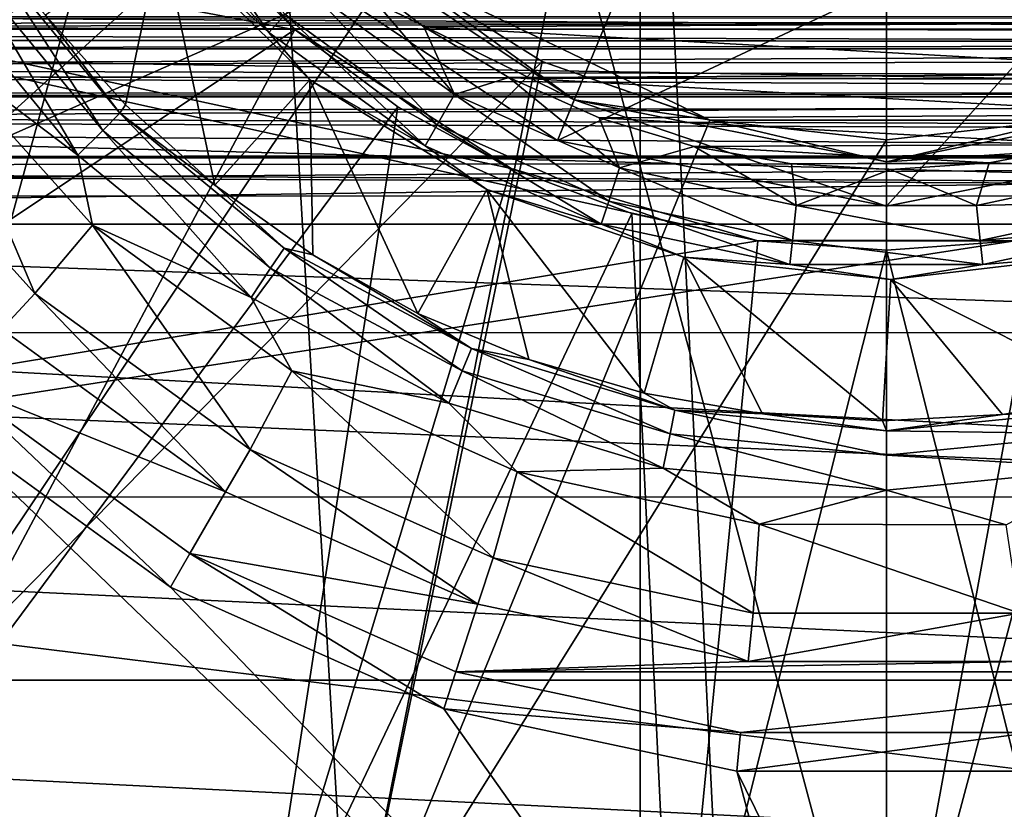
# Model space of a CAD drawing. Header units: millimetres. Extents: x -40 to 40, y -40 to 40.
# Tile 73 of 256: x -25 to -22.7, y -3.3 to -1.5. Entities that reach past the tile are written whole.
import ezdxf

# ---------------------------------------------------------------- set-up
doc = ezdxf.new("R2010")
doc.units = ezdxf.units.MM
doc.header["$LTSCALE"] = 26.699852
for name, color, linetype in [('1', 7, 'CONTINUOUS'), ('104', 7, 'CONTINUOUS'), ('109', 7, 'CONTINUOUS'), ('115', 7, 'CONTINUOUS'), ('116', 7, 'CONTINUOUS'), ('139', 7, 'CONTINUOUS'), ('16', 7, 'CONTINUOUS'), ('186', 7, 'CONTINUOUS'), ('191', 7, 'CONTINUOUS'), ('194', 7, 'CONTINUOUS'), ('198', 7, 'CONTINUOUS'), ('366', 7, 'CONTINUOUS'), ('48', 7, 'CONTINUOUS'), ('60', 7, 'CONTINUOUS'), ('886', 7, 'CONTINUOUS'), ('887', 7, 'CONTINUOUS'), ('889', 7, 'CONTINUOUS'), ('890', 7, 'CONTINUOUS'), ('893', 7, 'CONTINUOUS'), ('894', 7, 'CONTINUOUS'), ('895', 7, 'CONTINUOUS'), ('896', 7, 'CONTINUOUS'), ('901', 7, 'CONTINUOUS'), ('902', 7, 'CONTINUOUS'), ('903', 7, 'CONTINUOUS'), ('904', 7, 'CONTINUOUS'), ('907', 7, 'CONTINUOUS'), ('908', 7, 'CONTINUOUS'), ('911', 7, 'CONTINUOUS'), ('912', 7, 'CONTINUOUS')]:
    doc.layers.add(name, color=color, linetype=linetype)

msp = doc.modelspace()

# ---------------------------------------------------------------- linework, layer by layer
at = {"layer": '1', "linetype": 'Continuous'}
for points in [[(-21.9451, 32.843), (-25.0583, 30.5341), (-21.9445, -32.8434), (-21.9451, 32.843)], [(-21.9445, -32.8434), (-25.0583, 30.5341), (-25.0582, -30.5342), (-21.9445, -32.8434)]]:
    msp.add_3dface(points, dxfattribs=at)
at = {"layer": '104', "linetype": 'Continuous'}
msp.add_3dface([(-25.2725, -3.2918, -730), (-31.8246, -3.346, -730), (-24.4187, -3.7399, -730), (-25.2725, -3.2918, -730)], dxfattribs=at)
at = {"layer": '109', "linetype": 'Continuous'}
for points in [[(-32.3094, -3.5142, -733), (-32.5, 0, -733), (-23.2919, -2.0291, -733), (-32.3094, -3.5142, -733)], [(-23.2919, -2.0291, -733), (-32.5, 0, -733), (-23.8516, -1.8647, -733), (-23.2919, -2.0291, -733)], [(-23.8516, -1.8647, -733), (-32.5, 0, -733), (-24.3419, -1.5498, -733), (-23.8516, -1.8647, -733)], [(-24.3419, -1.5498, -733), (-32.5, 0, -733), (-24.7241, -1.109, -733), (-24.3419, -1.5498, -733)], [(-22.7087, -2.0292, -733), (-32.3094, -3.5142, -733), (-23.2919, -2.0291, -733), (-22.7087, -2.0292, -733)], [(-32.3094, -3.5142, -733), (-22.7087, -2.0292, -733), (-9.9772, -3.866, -733), (-32.3094, -3.5142, -733)]]:
    msp.add_3dface(points, dxfattribs=at)
at = {"layer": '115', "linetype": 'Continuous'}
for points in [[(-24.3425, -1.5493, -731.95), (-24.7241, -1.109, -733), (-24.5493, -1.3425, -731.95), (-24.3425, -1.5493, -731.95)], [(-24.3419, -1.5498, -733), (-24.7241, -1.109, -733), (-24.3425, -1.5493, -731.95), (-24.3419, -1.5498, -733)], [(-24.1083, -1.7246, -731.95), (-24.3419, -1.5498, -733), (-24.3425, -1.5493, -731.95), (-24.1083, -1.7246, -731.95)], [(-23.8516, -1.8647, -731.95), (-24.3419, -1.5498, -733), (-24.1083, -1.7246, -731.95), (-23.8516, -1.8647, -731.95)], [(-23.8516, -1.8647, -733), (-24.3419, -1.5498, -733), (-23.8516, -1.8647, -731.95), (-23.8516, -1.8647, -733)], [(-23.5776, -1.967, -731.95), (-23.8516, -1.8647, -733), (-23.8516, -1.8647, -731.95), (-23.5776, -1.967, -731.95)], [(-23.2919, -2.0291, -733), (-23.8516, -1.8647, -733), (-23.5776, -1.967, -731.95), (-23.2919, -2.0291, -733)], [(-23.2917, -2.0291, -731.95), (-23.2919, -2.0291, -733), (-23.5776, -1.967, -731.95), (-23.2917, -2.0291, -731.95)], [(-23, -2.05, -731.95), (-23.2919, -2.0291, -733), (-23.2917, -2.0291, -731.95), (-23, -2.05, -731.95)], [(-22.7087, -2.0292, -733), (-23.2919, -2.0291, -733), (-23, -2.05, -731.95), (-22.7087, -2.0292, -733)], [(-22.7083, -2.0291, -731.95), (-22.7087, -2.0292, -733), (-23, -2.05, -731.95), (-22.7083, -2.0291, -731.95)]]:
    msp.add_3dface(points, dxfattribs=at)
at = {"layer": '116', "linetype": 'Continuous'}
for points in [[(-26.5418, -1.859, -730), (-24.8647, -0.8516, -731.95), (-24.967, -0.5776, -731.95), (-26.5418, -1.859, -730)], [(-26.5418, -1.859, -730), (-24.7246, -1.1083, -731.95), (-24.8647, -0.8516, -731.95), (-26.5418, -1.859, -730)], [(-26.5418, -1.859, -730), (-25.9941, -2.6524, -730), (-24.7246, -1.1083, -731.95), (-26.5418, -1.859, -730)], [(-25.9941, -2.6524, -730), (-24.5493, -1.3425, -731.95), (-24.7246, -1.1083, -731.95), (-25.9941, -2.6524, -730)], [(-25.9941, -2.6524, -730), (-24.3425, -1.5493, -731.95), (-24.5493, -1.3425, -731.95), (-25.9941, -2.6524, -730)], [(-25.9941, -2.6524, -730), (-25.2725, -3.2918, -730), (-24.3425, -1.5493, -731.95), (-25.9941, -2.6524, -730)], [(-25.2725, -3.2918, -730), (-24.1083, -1.7246, -731.95), (-24.3425, -1.5493, -731.95), (-25.2725, -3.2918, -730)], [(-25.2725, -3.2918, -730), (-24.4187, -3.7399, -730), (-24.1083, -1.7246, -731.95), (-25.2725, -3.2918, -730)], [(-24.4187, -3.7399, -730), (-23.8516, -1.8647, -731.95), (-24.1083, -1.7246, -731.95), (-24.4187, -3.7399, -730)], [(-24.4187, -3.7399, -730), (-23.5776, -1.967, -731.95), (-23.8516, -1.8647, -731.95), (-24.4187, -3.7399, -730)], [(-24.4187, -3.7399, -730), (-23.4815, -3.9709, -730), (-23.5776, -1.967, -731.95), (-24.4187, -3.7399, -730)], [(-23.4815, -3.9709, -730), (-23.2917, -2.0291, -731.95), (-23.5776, -1.967, -731.95), (-23.4815, -3.9709, -730)], [(-23.4815, -3.9709, -730), (-23, -2.05, -731.95), (-23.2917, -2.0291, -731.95), (-23.4815, -3.9709, -730)], [(-22.517, -3.9707, -730), (-22.7083, -2.0291, -731.95), (-23, -2.05, -731.95), (-22.517, -3.9707, -730)], [(-23.4815, -3.9709, -730), (-22.517, -3.9707, -730), (-23, -2.05, -731.95), (-23.4815, -3.9709, -730)]]:
    msp.add_3dface(points, dxfattribs=at)
at = {"layer": '139', "linetype": 'Continuous'}
for points in [[(-25.9916, -4.5087, -733), (-23, -4.5087, -733), (-25.1746, -2.4153, -733), (-25.9916, -4.5087, -733)], [(-25.1746, -2.4153, -733), (-23, -4.5087, -733), (-24.6249, -2.8147, -733), (-25.1746, -2.4153, -733)], [(-24.6249, -2.8147, -733), (-23, -4.5087, -733), (-24.0042, -3.091, -733), (-24.6249, -2.8147, -733)], [(-24.0042, -3.091, -733), (-23, -4.5087, -733), (-23.3394, -3.2322, -733), (-24.0042, -3.091, -733)], [(-23, -4.5087, -733), (-22.7169, -4.4998, -733), (-23.3394, -3.2322, -733), (-23, -4.5087, -733)], [(-23.3394, -3.2322, -733), (-22.7169, -4.4998, -733), (-22.66, -3.2322, -733), (-23.3394, -3.2322, -733)]]:
    msp.add_3dface(points, dxfattribs=at)
at = {"layer": '16', "linetype": 'Continuous'}
for points in [[(33.9501, -1.8406, -3.5), (-33.9501, 1.8406, -3.5), (33.9501, 1.8406, -3.5), (33.9501, -1.8406, -3.5)], [(-33.9501, -1.8406, -3.5), (-33.9501, 1.8406, -3.5), (33.9501, -1.8406, -3.5), (-33.9501, -1.8406, -3.5)], [(-33.5522, -5.4998, -3.5), (-33.9501, -1.8406, -3.5), (-5, -5.4103, -3.5), (-33.5522, -5.4998, -3.5)], [(-33.9501, -1.8406, -3.5), (33.5521, -5.5004, -3.5), (-5, -5.4103, -3.5), (-33.9501, -1.8406, -3.5)], [(33.5521, -5.5004, -3.5), (-33.9501, -1.8406, -3.5), (33.9501, -1.8406, -3.5), (33.5521, -5.5004, -3.5)]]:
    msp.add_3dface(points, dxfattribs=at)
at = {"layer": '186', "linetype": 'Continuous'}
for points in [[(-29.4123, -10.048, -823.8246), (-29.4827, -1.9913, -823.9652), (-2.4565, -1.9913, -823.9652), (-29.4123, -10.048, -823.8246)], [(-29.338, -10.8245, -823.8111), (-29.4123, -10.048, -823.8246), (-2.4565, -1.9913, -823.9652), (-29.338, -10.8245, -823.8111)], [(-29.1307, -11.5765, -823.7979), (-29.338, -10.8245, -823.8111), (-2.4565, -1.9913, -823.9652), (-29.1307, -11.5765, -823.7979)], [(-28.796, -12.2822, -823.7856), (-29.1307, -11.5765, -823.7979), (-2.4565, -1.9913, -823.9652), (-28.796, -12.2822, -823.7856)], [(-28.3448, -12.919, -823.7745), (-28.796, -12.2822, -823.7856), (-2.4565, -1.9913, -823.9652), (-28.3448, -12.919, -823.7745)], [(-27.7908, -13.4678, -823.7649), (-28.3448, -12.919, -823.7745), (-2.4565, -1.9913, -823.9652), (-27.7908, -13.4678, -823.7649)], [(-27.1505, -13.9127, -823.7572), (-27.7908, -13.4678, -823.7649), (-2.4565, -1.9913, -823.9652), (-27.1505, -13.9127, -823.7572)], [(-26.4426, -14.2406, -823.7514), (-27.1505, -13.9127, -823.7572), (-2.4565, -1.9913, -823.9652), (-26.4426, -14.2406, -823.7514)], [(-25.6898, -14.4411, -823.7479), (-26.4426, -14.2406, -823.7514), (-2.4565, -1.9913, -823.9652), (-25.6898, -14.4411, -823.7479)], [(-24.9125, -14.5088, -823.7467), (-25.6898, -14.4411, -823.7479), (-2.4565, -1.9913, -823.9652), (-24.9125, -14.5088, -823.7467)], [(-2.3791, -1.9973, -823.9651), (-24.9125, -14.5088, -823.7467), (-2.4565, -1.9913, -823.9652), (-2.3791, -1.9973, -823.9651)], [(-2.3036, -2.0152, -823.9648), (-24.9125, -14.5088, -823.7467), (-2.3791, -1.9973, -823.9651), (-2.3036, -2.0152, -823.9648)], [(-2.2318, -2.0446, -823.9643), (-24.9125, -14.5088, -823.7467), (-2.3036, -2.0152, -823.9648), (-2.2318, -2.0446, -823.9643)], [(-2.1654, -2.0848, -823.9636), (-24.9125, -14.5088, -823.7467), (-2.2318, -2.0446, -823.9643), (-2.1654, -2.0848, -823.9636)], [(-2.106, -2.1347, -823.9627), (-24.9125, -14.5088, -823.7467), (-2.1654, -2.0848, -823.9636), (-2.106, -2.1347, -823.9627)], [(-2.0551, -2.1931, -823.9617), (-24.9125, -14.5088, -823.7467), (-2.106, -2.1347, -823.9627), (-2.0551, -2.1931, -823.9617)], [(-2.0138, -2.2588, -823.9606), (-24.9125, -14.5088, -823.7467), (-2.0551, -2.1931, -823.9617), (-2.0138, -2.2588, -823.9606)], [(-1.9832, -2.3301, -823.9593), (-24.9125, -14.5088, -823.7467), (-2.0138, -2.2588, -823.9606), (-1.9832, -2.3301, -823.9593)], [(-1.964, -2.4052, -823.958), (-24.9125, -14.5088, -823.7467), (-1.9832, -2.3301, -823.9593), (-1.964, -2.4052, -823.958)], [(-1.9566, -2.4826, -823.9567), (-24.9125, -14.5088, -823.7467), (-1.964, -2.4052, -823.958), (-1.9566, -2.4826, -823.9567)], [(-1.7467, -14.5087, -823.7467), (-24.9125, -14.5088, -823.7467), (-1.9566, -2.4826, -823.9567), (-1.7467, -14.5087, -823.7467)]]:
    msp.add_3dface(points, dxfattribs=at)
at = {"layer": '191', "linetype": 'Continuous'}
for points in [[(-29.4827, -1.9913, -821.0348), (-29.4123, -10.048, -821.1754), (-18.0722, -1.9913, -821.0348), (-29.4827, -1.9913, -821.0348)], [(-18.0722, -1.9913, -821.0348), (-29.4123, -10.048, -821.1754), (-18.0256, -1.9949, -821.0348), (-18.0722, -1.9913, -821.0348)], [(-18.0256, -1.9949, -821.0348), (-29.4123, -10.048, -821.1754), (-17.9802, -2.0057, -821.035), (-18.0256, -1.9949, -821.0348)], [(-17.9802, -2.0057, -821.035), (-29.4123, -10.048, -821.1754), (-17.9371, -2.0233, -821.0353), (-17.9802, -2.0057, -821.035)], [(-17.9371, -2.0233, -821.0353), (-29.4123, -10.048, -821.1754), (-17.8973, -2.0474, -821.0357), (-17.9371, -2.0233, -821.0353)], [(-17.8973, -2.0474, -821.0357), (-29.4123, -10.048, -821.1754), (-17.8617, -2.0773, -821.0363), (-17.8973, -2.0474, -821.0357)], [(-17.8617, -2.0773, -821.0363), (-29.4123, -10.048, -821.1754), (-17.8312, -2.1123, -821.0369), (-17.8617, -2.0773, -821.0363)], [(-17.8312, -2.1123, -821.0369), (-29.4123, -10.048, -821.1754), (-17.8064, -2.1517, -821.0376), (-17.8312, -2.1123, -821.0369)], [(-17.8064, -2.1517, -821.0376), (-29.4123, -10.048, -821.1754), (-17.7879, -2.1944, -821.0383), (-17.8064, -2.1517, -821.0376)], [(-17.7879, -2.1944, -821.0383), (-29.4123, -10.048, -821.1754), (-17.7763, -2.2395, -821.0391), (-17.7879, -2.1944, -821.0383)], [(-17.7763, -2.2395, -821.0391), (-29.4123, -10.048, -821.1754), (-17.7718, -2.286, -821.0399), (-17.7763, -2.2395, -821.0391)], [(-29.4123, -10.048, -821.1754), (-29.338, -10.8245, -821.1889), (-17.7718, -2.286, -821.0399), (-29.4123, -10.048, -821.1754)], [(-29.338, -10.8245, -821.1889), (-29.131, -11.5755, -821.2021), (-17.7718, -2.286, -821.0399), (-29.338, -10.8245, -821.1889)], [(-29.131, -11.5755, -821.2021), (-28.7971, -12.2804, -821.2144), (-17.7718, -2.286, -821.0399), (-29.131, -11.5755, -821.2021)], [(-28.7971, -12.2804, -821.2144), (-28.3466, -12.9168, -821.2255), (-17.7718, -2.286, -821.0399), (-28.7971, -12.2804, -821.2144)], [(-28.3466, -12.9168, -821.2255), (-27.793, -13.466, -821.2351), (-17.7718, -2.286, -821.0399), (-28.3466, -12.9168, -821.2255)], [(-27.793, -13.466, -821.2351), (-27.1523, -13.9117, -821.2428), (-17.7718, -2.286, -821.0399), (-27.793, -13.466, -821.2351)], [(-27.1523, -13.9117, -821.2428), (-26.4436, -14.2402, -821.2486), (-17.7718, -2.286, -821.0399), (-27.1523, -13.9117, -821.2428)], [(-26.4436, -14.2402, -821.2486), (-25.6898, -14.4411, -821.2521), (-17.7718, -2.286, -821.0399), (-26.4436, -14.2402, -821.2486)], [(-17.7718, -2.286, -821.0399), (-25.6898, -14.4411, -821.2521), (-17.5509, -14.5087, -821.2533), (-17.7718, -2.286, -821.0399)]]:
    msp.add_3dface(points, dxfattribs=at)
at = {"layer": '194', "linetype": 'Continuous'}
for points in [[(-29.4908, -1.5239, -820.6877), (-29.4903, -1.5533, -820.7595), (-18.0722, -1.524, -820.6877), (-29.4908, -1.5239, -820.6877)], [(-18.0722, -1.524, -820.6877), (-29.4903, -1.5533, -820.7595), (-18.0722, -1.5844, -820.8128), (-18.0722, -1.524, -820.6877)], [(-29.4903, -1.5533, -820.7595), (-29.4896, -1.5934, -820.8259), (-18.0722, -1.5844, -820.8128), (-29.4903, -1.5533, -820.7595)], [(-18.0722, -1.5844, -820.8128), (-29.4896, -1.5934, -820.8259), (-18.0722, -1.5935, -820.8259), (-18.0722, -1.5844, -820.8128)], [(-29.4896, -1.5934, -820.8259), (-29.4888, -1.6434, -820.8853), (-18.0722, -1.5935, -820.8259), (-29.4896, -1.5934, -820.8259)], [(-18.0722, -1.5935, -820.8259), (-29.4888, -1.6434, -820.8853), (-18.0722, -1.6935, -820.9299), (-18.0722, -1.5935, -820.8259)], [(-29.4888, -1.6434, -820.8853), (-29.4877, -1.7019, -820.9362), (-18.0722, -1.6935, -820.9299), (-29.4888, -1.6434, -820.8853)], [(-18.0722, -1.6935, -820.9299), (-29.4877, -1.7019, -820.9362), (-18.0722, -1.7019, -820.9362), (-18.0722, -1.6935, -820.9299)], [(-29.4877, -1.7019, -820.9362), (-29.4866, -1.7676, -820.9775), (-18.0722, -1.7019, -820.9362), (-29.4877, -1.7019, -820.9362)], [(-18.0722, -1.7019, -820.9362), (-29.4866, -1.7676, -820.9775), (-18.0722, -1.834, -821.0065), (-18.0722, -1.7019, -820.9362)], [(-29.4866, -1.7676, -820.9775), (-29.4853, -1.8389, -821.0082), (-18.0722, -1.834, -821.0065), (-29.4866, -1.7676, -820.9775)], [(-18.0722, -1.834, -821.0065), (-29.4853, -1.8389, -821.0082), (-18.0722, -1.8388, -821.0081), (-18.0722, -1.834, -821.0065)], [(-29.4853, -1.8389, -821.0082), (-29.484, -1.914, -821.0274), (-18.0722, -1.8388, -821.0081), (-29.4853, -1.8389, -821.0082)], [(-29.484, -1.914, -821.0274), (-29.4827, -1.9913, -821.0348), (-18.0722, -1.8388, -821.0081), (-29.484, -1.914, -821.0274)], [(-29.4827, -1.9913, -821.0348), (-18.0722, -1.9913, -821.0348), (-18.0722, -1.8388, -821.0081), (-29.4827, -1.9913, -821.0348)]]:
    msp.add_3dface(points, dxfattribs=at)
at = {"layer": '198', "linetype": 'Continuous'}
for points in [[(-29.4907, -1.549, -744.9991), (-29.4913, -1.5, -745.4392), (-20.7033, -1.549, -744.9991), (-29.4907, -1.549, -744.9991)], [(-29.4913, -1.5, -745.4392), (-20.6945, -1.5, -745.4392), (-20.7033, -1.549, -744.9991), (-29.4913, -1.5, -745.4392)], [(-29.4891, -1.6938, -744.5804), (-29.4907, -1.549, -744.9991), (-20.7105, -1.6934, -744.5812), (-29.4891, -1.6938, -744.5804)], [(-20.7105, -1.6934, -744.5812), (-29.4907, -1.549, -744.9991), (-20.7033, -1.549, -744.9991), (-20.7105, -1.6934, -744.5812)], [(-20.7159, -1.9265, -744.2047), (-29.4891, -1.6938, -744.5804), (-20.7105, -1.6934, -744.5812), (-20.7159, -1.9265, -744.2047)], [(-29.4866, -1.9276, -744.2032), (-29.4891, -1.6938, -744.5804), (-20.7159, -1.9265, -744.2047), (-29.4866, -1.9276, -744.2032)], [(-20.7193, -2.2368, -743.8886), (-29.4866, -1.9276, -744.2032), (-20.7159, -1.9265, -744.2047), (-20.7193, -2.2368, -743.8886)], [(-29.4832, -2.2383, -743.8874), (-29.4866, -1.9276, -744.2032), (-20.7193, -2.2368, -743.8886), (-29.4832, -2.2383, -743.8874)], [(-20.7204, -2.6098, -743.6482), (-29.4832, -2.2383, -743.8874), (-20.7193, -2.2368, -743.8886), (-20.7204, -2.6098, -743.6482)], [(-29.4791, -2.6106, -743.6478), (-29.4832, -2.2383, -743.8874), (-20.7204, -2.6098, -743.6482), (-29.4791, -2.6106, -743.6478)], [(-20.7193, -3.0259, -743.4962), (-29.4791, -2.6106, -743.6478), (-20.7204, -2.6098, -743.6482), (-20.7193, -3.0259, -743.4962)], [(-29.4746, -3.0259, -743.4962), (-29.4791, -2.6106, -743.6478), (-20.7193, -3.0259, -743.4962), (-29.4746, -3.0259, -743.4962)], [(-20.7159, -3.4651, -743.4395), (-29.4746, -3.0259, -743.4962), (-20.7193, -3.0259, -743.4962), (-20.7159, -3.4651, -743.4395)], [(-20.7159, -3.4651, -743.4395), (-29.4698, -3.4651, -743.4395), (-29.4746, -3.0259, -743.4962), (-20.7159, -3.4651, -743.4395)]]:
    msp.add_3dface(points, dxfattribs=at)
at = {"layer": '366', "linetype": 'Continuous'}
for points in [[(-29.4447, -1.5181, -824.3317), (-2.4565, -1.524, -824.3123), (-29.4652, -1.5371, -824.2762), (-29.4447, -1.5181, -824.3317)], [(-2.4565, -1.5902, -824.1786), (-29.49, -1.5707, -824.2088), (-29.4652, -1.5371, -824.2762), (-2.4565, -1.5902, -824.1786)], [(-2.4565, -1.524, -824.3123), (-2.4565, -1.5902, -824.1786), (-29.4652, -1.5371, -824.2762), (-2.4565, -1.524, -824.3123)], [(-29.4889, -1.6344, -824.1241), (-29.49, -1.5707, -824.2088), (-2.4565, -1.5935, -824.1741), (-29.4889, -1.6344, -824.1241)], [(-29.49, -1.5707, -824.2088), (-2.4565, -1.5902, -824.1786), (-2.4565, -1.5935, -824.1741), (-29.49, -1.5707, -824.2088)], [(-2.4565, -1.699, -824.0659), (-29.4889, -1.6344, -824.1241), (-2.4565, -1.5935, -824.1741), (-2.4565, -1.699, -824.0659)], [(-29.4887, -1.6488, -824.1092), (-29.4889, -1.6344, -824.1241), (-2.4565, -1.699, -824.0659), (-29.4887, -1.6488, -824.1092)], [(-29.4887, -1.6488, -824.1092), (-2.4565, -1.699, -824.0659), (-2.4565, -1.7019, -824.0638), (-29.4887, -1.6488, -824.1092)], [(-29.4871, -1.7376, -824.0396), (-29.4887, -1.6488, -824.1092), (-2.4565, -1.7019, -824.0638), (-29.4871, -1.7376, -824.0396)], [(-2.4565, -1.8372, -823.9924), (-29.4871, -1.7376, -824.0396), (-2.4565, -1.7019, -824.0638), (-2.4565, -1.8372, -823.9924)], [(-29.4869, -1.7494, -824.0325), (-29.4871, -1.7376, -824.0396), (-2.4565, -1.8372, -823.9924), (-29.4869, -1.7494, -824.0325)], [(-29.485, -1.8595, -823.9853), (-29.4869, -1.7494, -824.0325), (-2.4565, -1.8372, -823.9924), (-29.485, -1.8595, -823.9853)], [(-2.4565, -1.9913, -823.9652), (-29.485, -1.8595, -823.9853), (-2.4565, -1.8372, -823.9924), (-2.4565, -1.9913, -823.9652)], [(-29.4849, -1.8661, -823.9834), (-29.485, -1.8595, -823.9853), (-2.4565, -1.9913, -823.9652), (-29.4849, -1.8661, -823.9834)], [(-29.4827, -1.9913, -823.9652), (-29.4849, -1.8661, -823.9834), (-2.4565, -1.9913, -823.9652), (-29.4827, -1.9913, -823.9652)]]:
    msp.add_3dface(points, dxfattribs=at)
at = {"layer": '48', "linetype": 'Continuous'}
for points in [[(-37.6095, -3.8248, -14), (-37.8035, 0, -14), (-7.3414, -3.0416, -14), (-37.6095, -3.8248, -14)], [(-37.8035, 0, -14), (-7.9465, 0, -14), (-7.7937, -1.5508, -14), (-37.8035, 0, -14)], [(-7.3414, -3.0416, -14), (-37.8035, 0, -14), (-7.7937, -1.5508, -14), (-7.3414, -3.0416, -14)], [(-6.607, -4.4153, -14), (-37.6095, -3.8248, -14), (-7.3414, -3.0416, -14), (-6.607, -4.4153, -14)]]:
    msp.add_3dface(points, dxfattribs=at)
at = {"layer": '60', "linetype": 'Continuous'}
for points in [[(-23.5587, 26.1655, -11.5), (-23.5583, -26.1659, -11.5), (-20.6948, 28.4846, -11.5), (-23.5587, 26.1655, -11.5)], [(-23.5583, -26.1659, -11.5), (-20.6939, -28.4853, -11.5), (-20.6948, 28.4846, -11.5), (-23.5583, -26.1659, -11.5)], [(-26.165, 23.5593, -11.5), (-26.1645, -23.5599, -11.5), (-23.5587, 26.1655, -11.5), (-26.165, 23.5593, -11.5)], [(-26.1645, -23.5599, -11.5), (-23.5583, -26.1659, -11.5), (-23.5587, 26.1655, -11.5), (-26.1645, -23.5599, -11.5)]]:
    msp.add_3dface(points, dxfattribs=at)
at = {"layer": '886', "linetype": 'Continuous'}
for points in [[(-25.1746, -2.4153, -733), (-24.6249, -2.8147, -733), (-25.1149, -2.3504, -733.5), (-25.1746, -2.4153, -733)], [(-25.1149, -2.3504, -733.5), (-24.6249, -2.8147, -733), (-24.5805, -2.7385, -733.5), (-25.1149, -2.3504, -733.5)], [(-24.6249, -2.8147, -733), (-24.0042, -3.091, -733), (-24.5805, -2.7385, -733.5), (-24.6249, -2.8147, -733)], [(-24.5805, -2.7385, -733.5), (-24.0042, -3.091, -733), (-23.9772, -3.007, -733.5), (-24.5805, -2.7385, -733.5)], [(-23.9772, -3.007, -733.5), (-24.0042, -3.091, -733), (-23.3307, -3.1445, -733.5), (-23.9772, -3.007, -733.5)], [(-24.0042, -3.091, -733), (-23.3394, -3.2322, -733), (-23.3307, -3.1445, -733.5), (-24.0042, -3.091, -733)], [(-23.3394, -3.2322, -733), (-22.66, -3.2322, -733), (-22.6697, -3.1445, -733.5), (-23.3394, -3.2322, -733)], [(-23.3307, -3.1445, -733.5), (-23.3394, -3.2322, -733), (-22.6697, -3.1445, -733.5), (-23.3307, -3.1445, -733.5)]]:
    msp.add_3dface(points, dxfattribs=at)
at = {"layer": '887', "linetype": 'Continuous'}
for points in [[(-25.0073, -2.2295, -733.5), (-25.1149, -2.3504, -733.5), (-24.4998, -2.5982, -733.5), (-25.0073, -2.2295, -733.5)], [(-25.1149, -2.3504, -733.5), (-24.5805, -2.7385, -733.5), (-24.4998, -2.5982, -733.5), (-25.1149, -2.3504, -733.5)], [(-24.4998, -2.5982, -733.5), (-24.5805, -2.7385, -733.5), (-23.927, -2.8532, -733.5), (-24.4998, -2.5982, -733.5)], [(-24.5805, -2.7385, -733.5), (-23.9772, -3.007, -733.5), (-23.927, -2.8532, -733.5), (-24.5805, -2.7385, -733.5)], [(-23.927, -2.8532, -733.5), (-23.9772, -3.007, -733.5), (-23.3134, -2.9836, -733.5), (-23.927, -2.8532, -733.5)], [(-23.9772, -3.007, -733.5), (-22.0229, -3.0071, -733.5), (-22.6863, -2.9836, -733.5), (-23.9772, -3.007, -733.5)], [(-23.3134, -2.9836, -733.5), (-23.9772, -3.007, -733.5), (-22.6863, -2.9836, -733.5), (-23.3134, -2.9836, -733.5)], [(-23.9772, -3.007, -733.5), (-23.3307, -3.1445, -733.5), (-22.0229, -3.0071, -733.5), (-23.9772, -3.007, -733.5)], [(-23.3307, -3.1445, -733.5), (-22.6697, -3.1445, -733.5), (-22.0229, -3.0071, -733.5), (-23.3307, -3.1445, -733.5)]]:
    msp.add_3dface(points, dxfattribs=at)
at = {"layer": '889', "linetype": 'Continuous'}
for points in [[(-25.3369, -1.6994, -734.4), (-25.0073, -2.2295, -733.5), (-24.9326, -2.1481, -734.4), (-25.3369, -1.6994, -734.4)], [(-25.0073, -2.2295, -733.5), (-24.4998, -2.5982, -733.5), (-24.9326, -2.1481, -734.4), (-25.0073, -2.2295, -733.5)], [(-24.9326, -2.1481, -734.4), (-24.4998, -2.5982, -733.5), (-24.444, -2.5028, -734.4), (-24.9326, -2.1481, -734.4)], [(-24.4998, -2.5982, -733.5), (-23.927, -2.8532, -733.5), (-24.444, -2.5028, -734.4), (-24.4998, -2.5982, -733.5)], [(-24.444, -2.5028, -734.4), (-23.927, -2.8532, -733.5), (-23.8926, -2.7482, -734.4), (-24.444, -2.5028, -734.4)], [(-23.927, -2.8532, -733.5), (-23.3134, -2.9836, -733.5), (-23.8926, -2.7482, -734.4), (-23.927, -2.8532, -733.5)], [(-23.8926, -2.7482, -734.4), (-23.3134, -2.9836, -733.5), (-23.302, -2.8737, -734.4), (-23.8926, -2.7482, -734.4)], [(-23.302, -2.8737, -734.4), (-23.3134, -2.9836, -733.5), (-22.6981, -2.8737, -734.4), (-23.302, -2.8737, -734.4)], [(-23.3134, -2.9836, -733.5), (-22.6863, -2.9836, -733.5), (-22.6981, -2.8737, -734.4), (-23.3134, -2.9836, -733.5)]]:
    msp.add_3dface(points, dxfattribs=at)
at = {"layer": '890', "linetype": 'Continuous'}
for points in [[(-25.3369, -1.6994, -734.4), (-24.9326, -2.1481, -734.4), (-25.176, -1.5768, -734.4), (-25.3369, -1.6994, -734.4)], [(-25.176, -1.5768, -734.4), (-24.9326, -2.1481, -734.4), (-24.8019, -1.9936, -734.4), (-25.176, -1.5768, -734.4)], [(-24.9326, -2.1481, -734.4), (-24.444, -2.5028, -734.4), (-24.8019, -1.9936, -734.4), (-24.9326, -2.1481, -734.4)], [(-24.8019, -1.9936, -734.4), (-24.444, -2.5028, -734.4), (-24.3491, -2.324, -734.4), (-24.8019, -1.9936, -734.4)], [(-24.444, -2.5028, -734.4), (-23.8926, -2.7482, -734.4), (-24.3491, -2.324, -734.4), (-24.444, -2.5028, -734.4)], [(-24.3491, -2.324, -734.4), (-23.8926, -2.7482, -734.4), (-23.8377, -2.5533, -734.4), (-24.3491, -2.324, -734.4)], [(-23.8926, -2.7482, -734.4), (-23.302, -2.8737, -734.4), (-23.8377, -2.5533, -734.4), (-23.8926, -2.7482, -734.4)], [(-23.8377, -2.5533, -734.4), (-23.302, -2.8737, -734.4), (-23.2888, -2.6717, -734.4), (-23.8377, -2.5533, -734.4)], [(-23.302, -2.8737, -734.4), (-22.6981, -2.8737, -734.4), (-23.2888, -2.6717, -734.4), (-23.302, -2.8737, -734.4)], [(-23.2888, -2.6717, -734.4), (-22.6981, -2.8737, -734.4), (-22.7282, -2.6735, -734.4), (-23.2888, -2.6717, -734.4)]]:
    msp.add_3dface(points, dxfattribs=at)
at = {"layer": '893', "linetype": 'Continuous'}
for points in [[(-24.9081, -1.5169, -734.6369), (-24.7267, -1.7206, -734.6369), (-24.6448, -1.3321, -740.7631), (-24.9081, -1.5169, -734.6369)], [(-24.7267, -1.7206, -734.6369), (-24.5237, -1.9027, -734.6369), (-24.6448, -1.3321, -740.7631), (-24.7267, -1.7206, -734.6369)], [(-24.6448, -1.3321, -740.7631), (-24.5237, -1.9027, -734.6369), (-24.3083, -1.6638, -740.7631), (-24.6448, -1.3321, -740.7631)], [(-24.5237, -1.9027, -734.6369), (-24.3016, -2.061, -734.6369), (-24.3083, -1.6638, -740.7631), (-24.5237, -1.9027, -734.6369)], [(-24.3083, -1.6638, -740.7631), (-24.0632, -2.1935, -734.6369), (-23.9065, -1.9125, -740.7631), (-24.3083, -1.6638, -740.7631)], [(-24.3016, -2.061, -734.6369), (-24.0632, -2.1935, -734.6369), (-24.3083, -1.6638, -740.7631), (-24.3016, -2.061, -734.6369)], [(-24.0632, -2.1935, -734.6369), (-23.8115, -2.2985, -734.6369), (-23.9065, -1.9125, -740.7631), (-24.0632, -2.1935, -734.6369)], [(-23.9065, -1.9125, -740.7631), (-23.5496, -2.3748, -734.6369), (-23.4597, -2.066, -740.7631), (-23.9065, -1.9125, -740.7631)], [(-23.8115, -2.2985, -734.6369), (-23.5496, -2.3748, -734.6369), (-23.9065, -1.9125, -740.7631), (-23.8115, -2.2985, -734.6369)], [(-23.5496, -2.3748, -734.6369), (-23.2809, -2.4213, -734.6369), (-23.4597, -2.066, -740.7631), (-23.5496, -2.3748, -734.6369)], [(-23.4597, -2.066, -740.7631), (-23.0086, -2.4376, -734.6369), (-22.9898, -2.1165, -740.7631), (-23.4597, -2.066, -740.7631)], [(-23.2809, -2.4213, -734.6369), (-23.0086, -2.4376, -734.6369), (-23.4597, -2.066, -740.7631), (-23.2809, -2.4213, -734.6369)], [(-22.9898, -2.1165, -740.7631), (-22.4672, -2.3786, -734.6369), (-22.5205, -2.0615, -740.7631), (-22.9898, -2.1165, -740.7631)], [(-23.0086, -2.4376, -734.6369), (-22.7363, -2.4233, -734.6369), (-22.9898, -2.1165, -740.7631), (-23.0086, -2.4376, -734.6369)], [(-22.7363, -2.4233, -734.6369), (-22.4672, -2.3786, -734.6369), (-22.9898, -2.1165, -740.7631), (-22.7363, -2.4233, -734.6369)]]:
    msp.add_3dface(points, dxfattribs=at)
at = {"layer": '894', "linetype": 'Continuous'}
for points in [[(-24.7784, -1.7784, -734.4687), (-25.0455, -1.3668, -734.5455), (-25.0912, -1.3973, -734.4687), (-24.7784, -1.7784, -734.4687)], [(-24.7396, -1.7396, -734.5455), (-25.0455, -1.3668, -734.5455), (-24.7784, -1.7784, -734.4687), (-24.7396, -1.7396, -734.5455)], [(-24.7396, -1.7396, -734.5455), (-24.9081, -1.5169, -734.6369), (-25.0455, -1.3668, -734.5455), (-24.7396, -1.7396, -734.5455)], [(-24.8347, -1.8347, -734.4178), (-25.0912, -1.3973, -734.4687), (-25.1573, -1.4415, -734.4178), (-24.8347, -1.8347, -734.4178)], [(-24.7784, -1.7784, -734.4687), (-25.0912, -1.3973, -734.4687), (-24.8347, -1.8347, -734.4178), (-24.7784, -1.7784, -734.4687)], [(-25.176, -1.5768, -734.4), (-24.8347, -1.8347, -734.4178), (-25.1573, -1.4415, -734.4178), (-25.176, -1.5768, -734.4)], [(-24.7267, -1.7206, -734.6369), (-24.9081, -1.5169, -734.6369), (-24.7396, -1.7396, -734.5455), (-24.7267, -1.7206, -734.6369)], [(-25.176, -1.5768, -734.4), (-24.8019, -1.9936, -734.4), (-24.8347, -1.8347, -734.4178), (-25.176, -1.5768, -734.4)], [(-24.5237, -1.9027, -734.6369), (-24.7267, -1.7206, -734.6369), (-24.7396, -1.7396, -734.5455), (-24.5237, -1.9027, -734.6369)], [(-24.3973, -2.0912, -734.4687), (-24.7396, -1.7396, -734.5455), (-24.7784, -1.7784, -734.4687), (-24.3973, -2.0912, -734.4687)], [(-24.3668, -2.0455, -734.5455), (-24.7396, -1.7396, -734.5455), (-24.3973, -2.0912, -734.4687), (-24.3668, -2.0455, -734.5455)], [(-24.3668, -2.0455, -734.5455), (-24.5237, -1.9027, -734.6369), (-24.7396, -1.7396, -734.5455), (-24.3668, -2.0455, -734.5455)], [(-24.4415, -2.1573, -734.4178), (-24.7784, -1.7784, -734.4687), (-24.8347, -1.8347, -734.4178), (-24.4415, -2.1573, -734.4178)], [(-24.3973, -2.0912, -734.4687), (-24.7784, -1.7784, -734.4687), (-24.4415, -2.1573, -734.4178), (-24.3973, -2.0912, -734.4687)], [(-24.8019, -1.9936, -734.4), (-24.4415, -2.1573, -734.4178), (-24.8347, -1.8347, -734.4178), (-24.8019, -1.9936, -734.4)], [(-24.3016, -2.061, -734.6369), (-24.5237, -1.9027, -734.6369), (-24.3668, -2.0455, -734.5455), (-24.3016, -2.061, -734.6369)], [(-24.8019, -1.9936, -734.4), (-24.3491, -2.324, -734.4), (-24.4415, -2.1573, -734.4178), (-24.8019, -1.9936, -734.4)], [(-23.9625, -2.3236, -734.4687), (-24.3668, -2.0455, -734.5455), (-24.3973, -2.0912, -734.4687), (-23.9625, -2.3236, -734.4687)], [(-23.9414, -2.2729, -734.5455), (-24.3016, -2.061, -734.6369), (-24.3668, -2.0455, -734.5455), (-23.9414, -2.2729, -734.5455)], [(-23.9414, -2.2729, -734.5455), (-24.3668, -2.0455, -734.5455), (-23.9625, -2.3236, -734.4687), (-23.9414, -2.2729, -734.5455)], [(-24.0632, -2.1935, -734.6369), (-24.3016, -2.061, -734.6369), (-23.9414, -2.2729, -734.5455), (-24.0632, -2.1935, -734.6369)], [(-23.9929, -2.3971, -734.4178), (-24.3973, -2.0912, -734.4687), (-24.4415, -2.1573, -734.4178), (-23.9929, -2.3971, -734.4178)], [(-23.9625, -2.3236, -734.4687), (-24.3973, -2.0912, -734.4687), (-23.9929, -2.3971, -734.4178), (-23.9625, -2.3236, -734.4687)], [(-24.3491, -2.324, -734.4), (-23.9929, -2.3971, -734.4178), (-24.4415, -2.1573, -734.4178), (-24.3491, -2.324, -734.4)], [(-23.8115, -2.2985, -734.6369), (-24.0632, -2.1935, -734.6369), (-23.9414, -2.2729, -734.5455), (-23.8115, -2.2985, -734.6369)], [(-23.4907, -2.4668, -734.4687), (-23.9414, -2.2729, -734.5455), (-23.9625, -2.3236, -734.4687), (-23.4907, -2.4668, -734.4687)], [(-23.4799, -2.4129, -734.5455), (-23.8115, -2.2985, -734.6369), (-23.9414, -2.2729, -734.5455), (-23.4799, -2.4129, -734.5455)], [(-23.4799, -2.4129, -734.5455), (-23.9414, -2.2729, -734.5455), (-23.4907, -2.4668, -734.4687), (-23.4799, -2.4129, -734.5455)], [(-23.5496, -2.3748, -734.6369), (-23.8115, -2.2985, -734.6369), (-23.4799, -2.4129, -734.5455), (-23.5496, -2.3748, -734.6369)], [(-23.5062, -2.5447, -734.4178), (-23.9625, -2.3236, -734.4687), (-23.9929, -2.3971, -734.4178), (-23.5062, -2.5447, -734.4178)], [(-23.4907, -2.4668, -734.4687), (-23.9625, -2.3236, -734.4687), (-23.5062, -2.5447, -734.4178), (-23.4907, -2.4668, -734.4687)], [(-24.3491, -2.324, -734.4), (-23.8377, -2.5533, -734.4), (-23.9929, -2.3971, -734.4178), (-24.3491, -2.324, -734.4)], [(-23.2809, -2.4213, -734.6369), (-23.5496, -2.3748, -734.6369), (-23.4799, -2.4129, -734.5455), (-23.2809, -2.4213, -734.6369)], [(-22.4672, -2.3786, -734.6369), (-22.7363, -2.4233, -734.6369), (-22.5201, -2.4129, -734.5455), (-22.4672, -2.3786, -734.6369)], [(-23.8377, -2.5533, -734.4), (-23.5062, -2.5447, -734.4178), (-23.9929, -2.3971, -734.4178), (-23.8377, -2.5533, -734.4)], [(-23, -2.5151, -734.4687), (-23.4799, -2.4129, -734.5455), (-23.4907, -2.4668, -734.4687), (-23, -2.5151, -734.4687)], [(-23, -2.4601, -734.5455), (-23.2809, -2.4213, -734.6369), (-23.4799, -2.4129, -734.5455), (-23, -2.4601, -734.5455)], [(-23, -2.4601, -734.5455), (-23.4799, -2.4129, -734.5455), (-23, -2.5151, -734.4687), (-23, -2.4601, -734.5455)], [(-22.5201, -2.4129, -734.5455), (-22.7363, -2.4233, -734.6369), (-23, -2.4601, -734.5455), (-22.5201, -2.4129, -734.5455)], [(-22.5201, -2.4129, -734.5455), (-23, -2.4601, -734.5455), (-22.5093, -2.4668, -734.4687), (-22.5201, -2.4129, -734.5455)], [(-23.0086, -2.4376, -734.6369), (-23.2809, -2.4213, -734.6369), (-23, -2.4601, -734.5455), (-23.0086, -2.4376, -734.6369)], [(-22.7363, -2.4233, -734.6369), (-23.0086, -2.4376, -734.6369), (-23, -2.4601, -734.5455), (-22.7363, -2.4233, -734.6369)], [(-23, -2.5946, -734.4178), (-23.4907, -2.4668, -734.4687), (-23.5062, -2.5447, -734.4178), (-23, -2.5946, -734.4178)], [(-23, -2.5151, -734.4687), (-23.4907, -2.4668, -734.4687), (-23, -2.5946, -734.4178), (-23, -2.5151, -734.4687)], [(-22.5093, -2.4668, -734.4687), (-23, -2.4601, -734.5455), (-23, -2.5151, -734.4687), (-22.5093, -2.4668, -734.4687)], [(-22.5093, -2.4668, -734.4687), (-23, -2.5151, -734.4687), (-22.4938, -2.5447, -734.4178), (-22.5093, -2.4668, -734.4687)], [(-22.4938, -2.5447, -734.4178), (-23, -2.5151, -734.4687), (-23, -2.5946, -734.4178), (-22.4938, -2.5447, -734.4178)], [(-23.8377, -2.5533, -734.4), (-23.2888, -2.6717, -734.4), (-23.5062, -2.5447, -734.4178), (-23.8377, -2.5533, -734.4)], [(-23.2888, -2.6717, -734.4), (-23, -2.5946, -734.4178), (-23.5062, -2.5447, -734.4178), (-23.2888, -2.6717, -734.4)], [(-22.7282, -2.6735, -734.4), (-22.4938, -2.5447, -734.4178), (-23, -2.5946, -734.4178), (-22.7282, -2.6735, -734.4)], [(-23.2888, -2.6717, -734.4), (-22.7282, -2.6735, -734.4), (-23, -2.5946, -734.4178), (-23.2888, -2.6717, -734.4)]]:
    msp.add_3dface(points, dxfattribs=at)
at = {"layer": '895', "linetype": 'Continuous'}
for points in [[(-24.4011, -1.5561, -740.8545), (-24.6496, -1.1985, -740.9313), (-24.6941, -1.2308, -740.8545), (-24.4011, -1.5561, -740.8545)], [(-24.3644, -1.5153, -740.9313), (-24.6496, -1.1985, -740.9313), (-24.4011, -1.5561, -740.8545), (-24.3644, -1.5153, -740.9313)], [(-24.6448, -1.3321, -740.7631), (-24.4011, -1.5561, -740.8545), (-24.6941, -1.2308, -740.8545), (-24.6448, -1.3321, -740.7631)], [(-24.6448, -1.3321, -740.7631), (-24.3083, -1.6638, -740.7631), (-24.4011, -1.5561, -740.8545), (-24.6448, -1.3321, -740.7631)], [(-23.9798, -1.697, -740.9822), (-24.2277, -1.4064, -741), (-24.3112, -1.4562, -740.9822), (-23.9798, -1.697, -740.9822)], [(-24.0499, -1.5437, -741), (-24.2277, -1.4064, -741), (-23.9798, -1.697, -740.9822), (-24.0499, -1.5437, -741)], [(-24.0195, -1.7658, -740.9313), (-24.3112, -1.4562, -740.9822), (-24.3644, -1.5153, -740.9313), (-24.0195, -1.7658, -740.9313)], [(-23.9798, -1.697, -740.9822), (-24.3112, -1.4562, -740.9822), (-24.0195, -1.7658, -740.9313), (-23.9798, -1.697, -740.9822)], [(-24.047, -1.8134, -740.8545), (-24.3644, -1.5153, -740.9313), (-24.4011, -1.5561, -740.8545), (-24.047, -1.8134, -740.8545)], [(-24.0195, -1.7658, -740.9313), (-24.3644, -1.5153, -740.9313), (-24.047, -1.8134, -740.8545), (-24.0195, -1.7658, -740.9313)], [(-24.3083, -1.6638, -740.7631), (-24.047, -1.8134, -740.8545), (-24.4011, -1.5561, -740.8545), (-24.3083, -1.6638, -740.7631)], [(-23.8568, -1.6586, -741), (-24.0499, -1.5437, -741), (-23.9798, -1.697, -740.9822), (-23.8568, -1.6586, -741)], [(-24.3083, -1.6638, -740.7631), (-23.9065, -1.9125, -740.7631), (-24.047, -1.8134, -740.8545), (-24.3083, -1.6638, -740.7631)], [(-23.6055, -1.8636, -740.9822), (-23.8568, -1.6586, -741), (-23.9798, -1.697, -740.9822), (-23.6055, -1.8636, -740.9822)], [(-23.6514, -1.7495, -741), (-23.8568, -1.6586, -741), (-23.6055, -1.8636, -740.9822), (-23.6514, -1.7495, -741)], [(-23.6301, -1.9392, -740.9313), (-23.9798, -1.697, -740.9822), (-24.0195, -1.7658, -740.9313), (-23.6301, -1.9392, -740.9313)], [(-23.6055, -1.8636, -740.9822), (-23.9798, -1.697, -740.9822), (-23.6301, -1.9392, -740.9313), (-23.6055, -1.8636, -740.9822)], [(-23.4365, -1.8151, -741), (-23.6514, -1.7495, -741), (-23.6055, -1.8636, -740.9822), (-23.4365, -1.8151, -741)], [(-23.6471, -1.9915, -740.8545), (-24.0195, -1.7658, -740.9313), (-24.047, -1.8134, -740.8545), (-23.6471, -1.9915, -740.8545)], [(-23.6301, -1.9392, -740.9313), (-24.0195, -1.7658, -740.9313), (-23.6471, -1.9915, -740.8545), (-23.6301, -1.9392, -740.9313)], [(-23.9065, -1.9125, -740.7631), (-23.6471, -1.9915, -740.8545), (-24.047, -1.8134, -740.8545), (-23.9065, -1.9125, -740.7631)], [(-23.2048, -1.9488, -740.9822), (-23.4365, -1.8151, -741), (-23.6055, -1.8636, -740.9822), (-23.2048, -1.9488, -740.9822)], [(-23.2152, -1.8544, -741), (-23.4365, -1.8151, -741), (-23.2048, -1.9488, -740.9822), (-23.2152, -1.8544, -741)], [(-22.5457, -1.8107, -741), (-22.7666, -1.8522, -741), (-22.3945, -1.8636, -740.9822), (-22.5457, -1.8107, -741)], [(-22.9909, -1.8668, -741), (-23.2152, -1.8544, -741), (-23.2048, -1.9488, -740.9822), (-22.9909, -1.8668, -741)], [(-22.7666, -1.8522, -741), (-22.9909, -1.8668, -741), (-22.7952, -1.9488, -740.9822), (-22.7666, -1.8522, -741)], [(-22.3945, -1.8636, -740.9822), (-22.7666, -1.8522, -741), (-22.7952, -1.9488, -740.9822), (-22.3945, -1.8636, -740.9822)], [(-23.2131, -2.0279, -740.9313), (-23.6055, -1.8636, -740.9822), (-23.6301, -1.9392, -740.9313), (-23.2131, -2.0279, -740.9313)], [(-23.2048, -1.9488, -740.9822), (-23.6055, -1.8636, -740.9822), (-23.2131, -2.0279, -740.9313), (-23.2048, -1.9488, -740.9822)], [(-22.7952, -1.9488, -740.9822), (-22.9909, -1.8668, -741), (-23.2048, -1.9488, -740.9822), (-22.7952, -1.9488, -740.9822)], [(-22.3945, -1.8636, -740.9822), (-22.7952, -1.9488, -740.9822), (-22.3699, -1.9392, -740.9313), (-22.3945, -1.8636, -740.9822)], [(-23.9065, -1.9125, -740.7631), (-23.4597, -2.066, -740.7631), (-23.6471, -1.9915, -740.8545), (-23.9065, -1.9125, -740.7631)], [(-23.2189, -2.0825, -740.8545), (-23.6301, -1.9392, -740.9313), (-23.6471, -1.9915, -740.8545), (-23.2189, -2.0825, -740.8545)], [(-23.2131, -2.0279, -740.9313), (-23.6301, -1.9392, -740.9313), (-23.2189, -2.0825, -740.8545), (-23.2131, -2.0279, -740.9313)], [(-22.3699, -1.9392, -740.9313), (-22.7952, -1.9488, -740.9822), (-22.7869, -2.0279, -740.9313), (-22.3699, -1.9392, -740.9313)], [(-22.3699, -1.9392, -740.9313), (-22.7869, -2.0279, -740.9313), (-22.3529, -1.9915, -740.8545), (-22.3699, -1.9392, -740.9313)], [(-22.7869, -2.0279, -740.9313), (-23.2048, -1.9488, -740.9822), (-23.2131, -2.0279, -740.9313), (-22.7869, -2.0279, -740.9313)], [(-22.7952, -1.9488, -740.9822), (-23.2048, -1.9488, -740.9822), (-22.7869, -2.0279, -740.9313), (-22.7952, -1.9488, -740.9822)], [(-23.4597, -2.066, -740.7631), (-23.2189, -2.0825, -740.8545), (-23.6471, -1.9915, -740.8545), (-23.4597, -2.066, -740.7631)], [(-22.3529, -1.9915, -740.8545), (-22.7869, -2.0279, -740.9313), (-22.7811, -2.0825, -740.8545), (-22.3529, -1.9915, -740.8545)], [(-22.5205, -2.0615, -740.7631), (-22.3529, -1.9915, -740.8545), (-22.7811, -2.0825, -740.8545), (-22.5205, -2.0615, -740.7631)], [(-22.7811, -2.0825, -740.8545), (-23.2131, -2.0279, -740.9313), (-23.2189, -2.0825, -740.8545), (-22.7811, -2.0825, -740.8545)], [(-22.7869, -2.0279, -740.9313), (-23.2131, -2.0279, -740.9313), (-22.7811, -2.0825, -740.8545), (-22.7869, -2.0279, -740.9313)], [(-23.4597, -2.066, -740.7631), (-22.9898, -2.1165, -740.7631), (-23.2189, -2.0825, -740.8545), (-23.4597, -2.066, -740.7631)], [(-22.9898, -2.1165, -740.7631), (-22.5205, -2.0615, -740.7631), (-22.7811, -2.0825, -740.8545), (-22.9898, -2.1165, -740.7631)], [(-22.9898, -2.1165, -740.7631), (-22.7811, -2.0825, -740.8545), (-23.2189, -2.0825, -740.8545), (-22.9898, -2.1165, -740.7631)]]:
    msp.add_3dface(points, dxfattribs=at)
at = {"layer": '896', "linetype": 'Continuous'}
for points in [[(-24.2277, -1.4064, -741), (-21.9347, -1.5331, -741), (-21.7583, -1.3941, -741), (-24.2277, -1.4064, -741)], [(-24.2277, -1.4064, -741), (-24.0499, -1.5437, -741), (-21.9347, -1.5331, -741), (-24.2277, -1.4064, -741)], [(-24.0499, -1.5437, -741), (-22.1268, -1.65, -741), (-21.9347, -1.5331, -741), (-24.0499, -1.5437, -741)], [(-24.0499, -1.5437, -741), (-23.8568, -1.6586, -741), (-22.1268, -1.65, -741), (-24.0499, -1.5437, -741)], [(-23.8568, -1.6586, -741), (-22.3314, -1.743, -741), (-22.1268, -1.65, -741), (-23.8568, -1.6586, -741)], [(-23.8568, -1.6586, -741), (-23.6514, -1.7495, -741), (-22.3314, -1.743, -741), (-23.8568, -1.6586, -741)], [(-23.6514, -1.7495, -741), (-22.5457, -1.8107, -741), (-22.3314, -1.743, -741), (-23.6514, -1.7495, -741)], [(-23.6514, -1.7495, -741), (-23.4365, -1.8151, -741), (-22.5457, -1.8107, -741), (-23.6514, -1.7495, -741)], [(-23.4365, -1.8151, -741), (-22.7666, -1.8522, -741), (-22.5457, -1.8107, -741), (-23.4365, -1.8151, -741)], [(-23.4365, -1.8151, -741), (-23.2152, -1.8544, -741), (-22.7666, -1.8522, -741), (-23.4365, -1.8151, -741)], [(-23.2152, -1.8544, -741), (-22.9909, -1.8668, -741), (-22.7666, -1.8522, -741), (-23.2152, -1.8544, -741)]]:
    msp.add_3dface(points, dxfattribs=at)
at = {"layer": '901', "linetype": 'Continuous'}
for points in [[(-24.3789, -1.3789, -739.5), (-23.7462, -1.8016, -739.5), (-24.3789, -1.3789, -732.85), (-24.3789, -1.3789, -739.5)], [(-24.3789, -1.3789, -732.85), (-23.7462, -1.8016, -739.5), (-23.7462, -1.8016, -732.85), (-24.3789, -1.3789, -732.85)], [(-23.7462, -1.8016, -739.5), (-23, -1.95, -739.5), (-23.7462, -1.8016, -732.85), (-23.7462, -1.8016, -739.5)], [(-23.7462, -1.8016, -732.85), (-23, -1.95, -739.5), (-23, -1.95, -732.85), (-23.7462, -1.8016, -732.85)], [(-23, -1.95, -732.85), (-23, -1.95, -739.5), (-22.2538, -1.8016, -739.5), (-23, -1.95, -732.85)], [(-22.2538, -1.8016, -732.85), (-23, -1.95, -732.85), (-22.2538, -1.8016, -739.5), (-22.2538, -1.8016, -732.85)]]:
    msp.add_3dface(points, dxfattribs=at)
at = {"layer": '902', "linetype": 'Continuous'}
for points in [[(-23.5553, -1.3395, -740), (-23.7462, -1.8016, -739.5), (-24.3789, -1.3789, -739.5), (-23.5553, -1.3395, -740)], [(-23.5553, -1.3395, -740), (-23, -1.45, -740), (-23.7462, -1.8016, -739.5), (-23.5553, -1.3395, -740)], [(-23, -1.95, -739.5), (-22.4447, -1.3395, -740), (-22.2538, -1.8016, -739.5), (-23, -1.95, -739.5)], [(-23, -1.45, -740), (-22.4447, -1.3395, -740), (-23, -1.95, -739.5), (-23, -1.45, -740)], [(-23, -1.45, -740), (-23, -1.95, -739.5), (-23.7462, -1.8016, -739.5), (-23, -1.45, -740)]]:
    msp.add_3dface(points, dxfattribs=at)
at = {"layer": '903', "linetype": 'Continuous'}
for points in [[(-24.3081, -1.3081, -732.75), (-24.3789, -1.3789, -732.85), (-23.7084, -1.709, -732.75), (-24.3081, -1.3081, -732.75)], [(-24.3789, -1.3789, -732.85), (-23.7462, -1.8016, -732.85), (-23.7084, -1.709, -732.75), (-24.3789, -1.3789, -732.85)], [(-23.7462, -1.8016, -732.85), (-23, -1.95, -732.85), (-23.7084, -1.709, -732.75), (-23.7462, -1.8016, -732.85)], [(-23, -1.95, -732.85), (-23, -1.85, -732.75), (-23.7084, -1.709, -732.75), (-23, -1.95, -732.85)], [(-23, -1.85, -732.75), (-22.2538, -1.8016, -732.85), (-22.2916, -1.709, -732.75), (-23, -1.85, -732.75)], [(-23, -1.95, -732.85), (-22.2538, -1.8016, -732.85), (-23, -1.85, -732.75), (-23, -1.95, -732.85)]]:
    msp.add_3dface(points, dxfattribs=at)
at = {"layer": '904', "linetype": 'Continuous'}
for points in [[(-24.3081, -1.3081, -732.75), (-23.7084, -1.709, -732.75), (-24.1224, -1.4072, -732.75), (-24.3081, -1.3081, -732.75)], [(-24.1224, -1.4072, -732.75), (-23.7084, -1.709, -732.75), (-23.4013, -1.7547, -732.75), (-24.1224, -1.4072, -732.75)], [(-23.7084, -1.709, -732.75), (-23, -1.85, -732.75), (-23.4013, -1.7547, -732.75), (-23.7084, -1.709, -732.75)], [(-23, -1.85, -732.75), (-22.2916, -1.709, -732.75), (-22.5998, -1.7549, -732.75), (-23, -1.85, -732.75)], [(-23.4013, -1.7547, -732.75), (-23, -1.85, -732.75), (-22.5998, -1.7549, -732.75), (-23.4013, -1.7547, -732.75)]]:
    msp.add_3dface(points, dxfattribs=at)
at = {"layer": '907', "linetype": 'Continuous'}
for points in [[(-24.1224, -1.4072, -732.75), (-23.4013, -1.7547, -732.75), (-24.1223, -1.4073, -732.5), (-24.1224, -1.4072, -732.75)], [(-24.1223, -1.4073, -732.5), (-23.4013, -1.7547, -732.75), (-23.781, -1.6217, -732.5), (-24.1223, -1.4073, -732.5)], [(-23.781, -1.6217, -732.5), (-23.4013, -1.7547, -732.75), (-23.4005, -1.7549, -732.5), (-23.781, -1.6217, -732.5)], [(-23.4013, -1.7547, -732.75), (-22.5998, -1.7549, -732.75), (-23.4005, -1.7549, -732.5), (-23.4013, -1.7547, -732.75)], [(-23.4005, -1.7549, -732.5), (-22.5998, -1.7549, -732.75), (-23, -1.8, -732.5), (-23.4005, -1.7549, -732.5)], [(-23, -1.8, -732.5), (-22.5998, -1.7549, -732.75), (-22.5995, -1.7549, -732.5), (-23, -1.8, -732.5)]]:
    msp.add_3dface(points, dxfattribs=at)
at = {"layer": '908', "linetype": 'Continuous'}
for points in [[(-26.7567, -1.2206, -730.35), (-24.6217, -0.781, -732.5), (-26.1956, -2.3218, -730.35), (-26.7567, -1.2206, -730.35)], [(-24.6217, -0.781, -732.5), (-24.4073, -1.1223, -732.5), (-26.1956, -2.3218, -730.35), (-24.6217, -0.781, -732.5)], [(-24.4073, -1.1223, -732.5), (-24.1223, -1.4073, -732.5), (-26.1956, -2.3218, -730.35), (-24.4073, -1.1223, -732.5)], [(-26.1956, -2.3218, -730.35), (-24.1223, -1.4073, -732.5), (-25.3218, -3.1956, -730.35), (-26.1956, -2.3218, -730.35)], [(-24.1223, -1.4073, -732.5), (-23.781, -1.6217, -732.5), (-25.3218, -3.1956, -730.35), (-24.1223, -1.4073, -732.5)], [(-25.3218, -3.1956, -730.35), (-23.781, -1.6217, -732.5), (-24.2206, -3.7567, -730.35), (-25.3218, -3.1956, -730.35)], [(-23.781, -1.6217, -732.5), (-23.4005, -1.7549, -732.5), (-24.2206, -3.7567, -730.35), (-23.781, -1.6217, -732.5)], [(-23.4005, -1.7549, -732.5), (-23, -1.8, -732.5), (-24.2206, -3.7567, -730.35), (-23.4005, -1.7549, -732.5)], [(-23, -1.8, -732.5), (-22.5995, -1.7549, -732.5), (-23, -3.95, -730.35), (-23, -1.8, -732.5)], [(-23, -3.95, -730.35), (-22.5995, -1.7549, -732.5), (-21.7794, -3.7567, -730.35), (-23, -3.95, -730.35)], [(-24.2206, -3.7567, -730.35), (-23, -1.8, -732.5), (-23, -3.95, -730.35), (-24.2206, -3.7567, -730.35)]]:
    msp.add_3dface(points, dxfattribs=at)
at = {"layer": '911', "linetype": 'Continuous'}
for points in [[(-25.3218, -3.1956, -730.35), (-24.2206, -3.7567, -730.35), (-25.3206, -3.1964, -730), (-25.3218, -3.1956, -730.35)], [(-25.3206, -3.1964, -730), (-24.2206, -3.7567, -730.35), (-24.2207, -3.7566, -730), (-25.3206, -3.1964, -730)]]:
    msp.add_3dface(points, dxfattribs=at)
at = {"layer": '912', "linetype": 'Continuous'}
for points in [[(-25.322, 3.1954, -730), (-25.3206, -3.1964, -730), (-24.4434, 0, -730), (-25.322, 3.1954, -730)], [(-25.3206, -3.1964, -730), (-24.2207, -3.7566, -730), (-24.4434, 0, -730), (-25.3206, -3.1964, -730)], [(-24.2207, -3.7566, -730), (-23.7217, -1.25, -730), (-24.4434, 0, -730), (-24.2207, -3.7566, -730)], [(-24.2207, -3.7566, -730), (-23.0011, -3.95, -730), (-23.7217, -1.25, -730), (-24.2207, -3.7566, -730)], [(-23.7217, -1.25, -730), (-23.0011, -3.95, -730), (-22.2783, -1.25, -730), (-23.7217, -1.25, -730)], [(-23.0011, -3.95, -730), (-21.7797, -3.7567, -730), (-22.2783, -1.25, -730), (-23.0011, -3.95, -730)]]:
    msp.add_3dface(points, dxfattribs=at)

doc.saveas('drawing.dxf')
